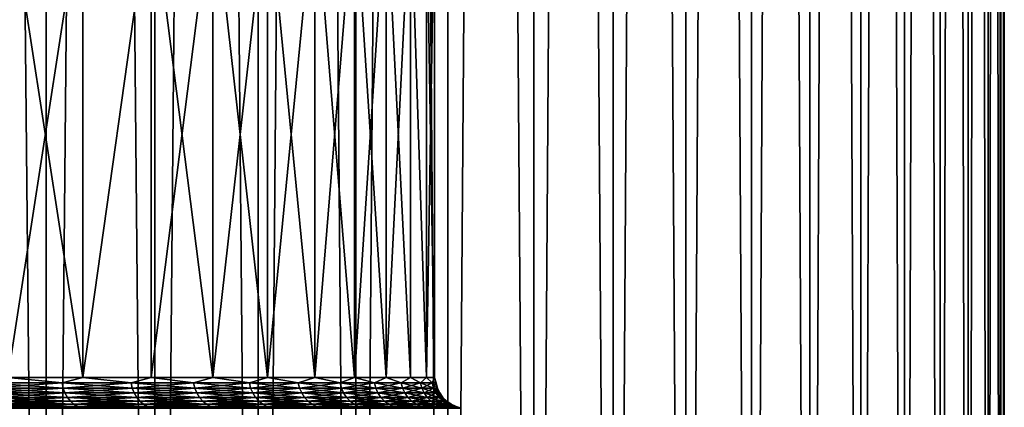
# Model space of a CAD drawing. Header units: metres. Extents: x -30 to 30, y -76 to 64.
# Tile 256 of 256: x 13.48 to 23, y -37.09 to -33.34. Entities that reach past the tile are written whole.
import ezdxf

# ---------------------------------------------------------------- set-up
doc = ezdxf.new("R2010")
doc.units = ezdxf.units.M
doc.layers.add('solid_508511', color=7, linetype='CONTINUOUS')

msp = doc.modelspace()

# ---------------------------------------------------------------- linework, layer by layer
at = {"layer": 'solid_508511'}
for points in [[(12.638689, -54, 19.216232), (13.734632, -54, 18.448845), (12.638735, 57.5, 19.2162)], [(12.638689, -54, -19.216232), (12.638735, 57.5, -19.2162), (13.734634, 57.5, -18.448843)], [(13.734632, -54, -18.448845), (12.638689, -54, -19.216232), (13.734634, 57.5, -18.448843)], [(13.734632, -54, 18.448845), (13.734634, 57.5, 18.448843), (12.638735, 57.5, 19.2162)], [(13.734632, -54, 18.448845), (14.784101, -54, 17.619034), (13.734634, 57.5, 18.448843)], [(13.734632, -54, -18.448845), (13.734634, 57.5, -18.448843), (14.784093, 57.5, -17.619038)], [(14.784101, -54, -17.619034), (13.734632, -54, -18.448845), (14.784093, 57.5, -17.619038)], [(14.784101, -54, 17.619034), (14.784093, 57.5, 17.619038), (13.734634, 57.5, 18.448843)], [(15.783545, -54, 16.729607), (15.78357, 57.5, 16.72958), (14.784093, 57.5, 17.619038)], [(14.784101, -54, 17.619034), (15.783545, -54, 16.729607), (14.784093, 57.5, 17.619038)], [(14.784101, -54, -17.619034), (14.784093, 57.5, -17.619038), (15.78357, 57.5, -16.72958)], [(15.783545, -54, -16.729607), (14.784101, -54, -17.619034), (15.78357, 57.5, -16.72958)], [(15.783545, -54, 16.729607), (16.729582, -54, 15.783569), (15.78357, 57.5, 16.72958)], [(15.783545, -54, -16.729607), (15.78357, 57.5, -16.72958), (16.729612, 57.5, -15.783537)], [(16.729582, -54, -15.783569), (15.783545, -54, -16.729607), (16.729612, 57.5, -15.783537)], [(16.729582, -54, 15.783569), (16.729612, 57.5, 15.783537), (15.78357, 57.5, 16.72958)], [(16.729582, -54, 15.783569), (17.619013, -54, 14.784127), (16.729612, 57.5, 15.783537)], [(16.729582, -54, -15.783569), (16.729612, 57.5, -15.783537), (17.618999, 57.5, -14.784141)], [(17.619013, -54, -14.784127), (16.729582, -54, -15.783569), (17.618999, 57.5, -14.784141)], [(17.619013, -54, 14.784127), (17.618999, 57.5, 14.784141), (16.729612, 57.5, 15.783537)], [(18.448824, -54, 13.734659), (18.448826, 57.5, 13.734654), (17.618999, 57.5, 14.784141)], [(17.619013, -54, 14.784127), (18.448824, -54, 13.734659), (17.618999, 57.5, 14.784141)], [(17.619013, -54, -14.784127), (17.618999, 57.5, -14.784141), (18.448826, 57.5, -13.734654)], [(18.448824, -54, -13.734659), (17.619013, -54, -14.784127), (18.448826, 57.5, -13.734654)], [(18.448824, -54, 13.734659), (19.216213, -54, 12.638717), (18.448826, 57.5, 13.734654)], [(18.448824, -54, -13.734659), (18.448826, 57.5, -13.734654), (19.216236, 57.5, -12.638679)], [(19.216213, -54, -12.638717), (18.448824, -54, -13.734659), (19.216236, 57.5, -12.638679)], [(19.216213, -54, 12.638717), (19.216236, 57.5, 12.638679), (18.448826, 57.5, 13.734654)], [(19.216213, -54, 12.638717), (19.918579, -54, 11.50001), (19.216236, 57.5, 12.638679)], [(19.216213, -54, -12.638717), (19.216236, 57.5, -12.638679), (19.918585, 57.5, -11.5)], [(19.918579, -54, -11.50001), (19.216213, -54, -12.638717), (19.918585, 57.5, -11.5)], [(19.918579, -54, 11.50001), (19.918585, 57.5, 11.5), (19.216236, 57.5, 12.638679)], [(19.918579, -54, 11.50001), (20.553547, -54, 10.32239), (19.918585, 57.5, 11.5)], [(19.918579, -54, -11.50001), (19.918585, 57.5, -11.5), (20.553535, 57.5, -10.32241)], [(20.553547, -54, -10.32239), (19.918579, -54, -11.50001), (20.553535, 57.5, -10.32241)], [(20.553547, -54, 10.32239), (20.553535, 57.5, 10.32241), (19.918585, 57.5, 11.5)], [(21.118967, -54, 9.109844), (21.118973, 57.5, 9.109824), (20.553535, 57.5, 10.32241)], [(20.553547, -54, 10.32239), (21.118967, -54, 9.109844), (20.553535, 57.5, 10.32241)], [(20.553547, -54, -10.32239), (20.553535, 57.5, -10.32241), (21.118973, 57.5, -9.109824)], [(21.118967, -54, -9.109844), (20.553547, -54, -10.32239), (21.118973, 57.5, -9.109824)], [(21.118967, -54, 9.109844), (21.612926, -54, 7.866474), (21.118973, 57.5, 9.109824)], [(21.118967, -54, -9.109844), (21.118973, 57.5, -9.109824), (21.612942, 57.5, -7.866432)], [(21.612926, -54, -7.866474), (21.118967, -54, -9.109844), (21.612942, 57.5, -7.866432)], [(21.612926, -54, 7.866474), (21.612942, 57.5, 7.866432), (21.118973, 57.5, 9.109824)], [(21.612926, -54, 7.866474), (22.033756, -54, 6.596485), (21.612942, 57.5, 7.866432)], [(21.612926, -54, -7.866474), (21.612942, 57.5, -7.866432), (22.033751, 57.5, -6.596501)], [(22.033756, -54, -6.596485), (21.612926, -54, -7.866474), (22.033751, 57.5, -6.596501)], [(22.033756, -54, 6.596485), (22.033751, 57.5, 6.596501), (21.612942, 57.5, 7.866432)], [(22.38003, -54, 5.304174), (22.380026, 57.5, 5.304183), (22.033751, 57.5, 6.596501)], [(22.033756, -54, 6.596485), (22.38003, -54, 5.304174), (22.033751, 57.5, 6.596501)], [(22.033756, -54, -6.596485), (22.033751, 57.5, -6.596501), (22.380026, 57.5, -5.304183)], [(22.38003, -54, -5.304174), (22.033756, -54, -6.596485), (22.380026, 57.5, -5.304183)], [(22.650578, -54, 3.993914), (22.650581, 57.5, 3.993881), (22.380026, 57.5, 5.304183)], [(22.38003, -54, 5.304174), (22.650578, -54, 3.993914), (22.380026, 57.5, 5.304183)], [(22.38003, -54, -5.304174), (22.380026, 57.5, -5.304183), (22.650581, 57.5, -3.993881)], [(22.650578, -54, -3.993914), (22.38003, -54, -5.304174), (22.650581, 57.5, -3.993881)], [(22.650578, -54, 3.993914), (22.844482, -54, 2.670141), (22.650581, 57.5, 3.993881)], [(22.650578, -54, -3.993914), (22.650581, 57.5, -3.993881), (22.844484, 57.5, -2.67012)], [(22.844482, -54, -2.670141), (22.650578, -54, -3.993914), (22.844484, 57.5, -2.67012)], [(22.844482, -54, 2.670141), (22.844484, 57.5, 2.67012), (22.650581, 57.5, 3.993881)], [(22.844482, -54, 2.670141), (22.961088, -54, 1.337333), (22.844484, 57.5, 2.67012)], [(22.844482, -54, -2.670141), (22.844484, 57.5, -2.67012), (22.961084, 57.5, -1.337366)], [(22.961088, -54, -1.337333), (22.844482, -54, -2.670141), (22.961084, 57.5, -1.337366)], [(22.961088, -54, 1.337333), (22.961084, 57.5, 1.337366), (22.844484, 57.5, 2.67012)], [(23, -54, 0), (22.999998, 57.5), (22.961084, 57.5, 1.337366)], [(22.961088, -54, 1.337333), (23, -54, 0), (22.961084, 57.5, 1.337366)], [(22.961088, -54, -1.337333), (22.961084, 57.5, -1.337366), (22.999998, 57.5)], [(23, -54, 0), (22.961088, -54, -1.337333), (22.999998, 57.5)], [(13.363903, -36.799999, -11.298499), (14.088717, -36.799999, -10.380657), (13.364126, -32.099998, -11.298238)], [(13.363904, -36.799999, 11.298499), (13.364126, -32.099998, 11.298238), (14.088665, -32.099998, 10.380736)], [(14.088717, -36.799999, 10.380657), (13.363904, -36.799999, 11.298499), (14.088665, -32.099998, 10.380736)], [(14.088717, -36.799999, -10.380657), (14.088665, -32.099998, -10.380736), (13.364126, -32.099998, -11.298238)], [(14.088717, -36.799999, -10.380657), (14.750553, -32.099998, -9.416533), (14.088665, -32.099998, -10.380736)], [(14.088717, -36.799999, 10.380657), (14.088665, -32.099998, 10.380736), (14.750553, -32.099998, 9.416533)], [(14.088717, -36.799999, -10.380657), (14.750608, -36.799999, -9.416451), (14.750553, -32.099998, -9.416533)], [(14.750608, -36.799999, 9.416451), (14.088717, -36.799999, 10.380657), (14.750553, -32.099998, 9.416533)], [(15.346619, -36.799999, -8.410191), (15.346813, -32.099998, -8.40984), (14.750553, -32.099998, -9.416533)], [(14.750608, -36.799999, -9.416451), (15.346619, -36.799999, -8.410191), (14.750553, -32.099998, -9.416533)], [(14.750608, -36.799999, 9.416451), (14.750553, -32.099998, 9.416533), (15.346813, -32.099998, 8.40984)], [(15.346619, -36.799999, 8.410191), (14.750608, -36.799999, 9.416451), (15.346813, -32.099998, 8.40984)], [(15.346619, -36.799999, -8.410191), (15.874087, -36.799999, -7.366367), (15.346813, -32.099998, -8.40984)], [(15.346619, -36.799999, 8.410191), (15.346813, -32.099998, 8.40984), (15.873957, -32.099998, 7.366646)], [(15.874087, -36.799999, 7.366367), (15.346619, -36.799999, 8.410191), (15.873957, -32.099998, 7.366646)], [(15.874087, -36.799999, -7.366367), (15.873957, -32.099998, -7.366646), (15.346813, -32.099998, -8.40984)], [(16.330658, -36.799999, -6.289644), (16.330685, -32.099998, -6.289562), (15.873957, -32.099998, -7.366646)], [(15.874087, -36.799999, -7.366367), (16.330658, -36.799999, -6.289644), (15.873957, -32.099998, -7.366646)], [(15.874087, -36.799999, 7.366367), (15.873957, -32.099998, 7.366646), (16.330685, -32.099998, 6.289562)], [(16.330658, -36.799999, 6.289644), (15.874087, -36.799999, 7.366367), (16.330685, -32.099998, 6.289562)], [(16.330658, -36.799999, -6.289644), (16.714293, -36.799999, -5.184829), (16.330685, -32.099998, -6.289562)], [(16.330658, -36.799999, 6.289644), (16.330685, -32.099998, 6.289562), (16.714403, -32.099998, 5.184477)], [(16.714293, -36.799999, 5.184829), (16.330658, -36.799999, 6.289644), (16.714403, -32.099998, 5.184477)], [(16.714293, -36.799999, -5.184829), (16.714403, -32.099998, -5.184477), (16.330685, -32.099998, -6.289562)], [(16.714293, -36.799999, -5.184829), (17.023275, -36.799999, -4.056858), (16.714403, -32.099998, -5.184477)], [(16.714293, -36.799999, 5.184829), (16.714403, -32.099998, 5.184477), (17.023172, -32.099998, 4.057268)], [(17.023275, -36.799999, 4.056858), (16.714293, -36.799999, 5.184829), (17.023172, -32.099998, 4.057268)], [(17.023275, -36.799999, -4.056858), (17.023172, -32.099998, -4.057268), (16.714403, -32.099998, -5.184477)], [(17.256229, -36.799999, -2.910767), (17.256266, -32.099998, -2.910505), (17.023172, -32.099998, -4.057268)], [(17.023275, -36.799999, -4.056858), (17.256229, -36.799999, -2.910767), (17.023172, -32.099998, -4.057268)], [(17.023275, -36.799999, 4.056858), (17.023172, -32.099998, 4.057268), (17.256266, -32.099998, 2.910505)], [(17.256229, -36.799999, 2.910767), (17.023275, -36.799999, 4.056858), (17.256266, -32.099998, 2.910505)], [(17.256229, -36.799999, -2.910767), (17.412111, -36.799999, -1.751677), (17.256266, -32.099998, -2.910505)], [(17.412111, -36.799999, 1.751677), (17.256229, -36.799999, 2.910767), (17.256266, -32.099998, 2.910505)], [(17.412111, -36.799999, -1.751677), (17.41213, -32.099998, -1.751501), (17.256266, -32.099998, -2.910505)], [(17.412111, -36.799999, 1.751677), (17.256266, -32.099998, 2.910505), (17.41213, -32.099998, 1.751501)], [(17.412111, -36.799999, -1.751677), (17.490227, -36.799999, -0.584763), (17.41213, -32.099998, -1.751501)], [(17.412111, -36.799999, 1.751677), (17.41213, -32.099998, 1.751501), (17.490206, -32.099998, 0.58516)], [(17.490227, -36.799999, 0.584763), (17.412111, -36.799999, 1.751677), (17.490206, -32.099998, 0.58516)], [(17.490227, -36.799999, -0.584763), (17.490206, -32.099998, -0.58516), (17.41213, -32.099998, -1.751501)], [(17.490227, -36.799999, 0.584763), (17.490206, -32.099998, 0.58516), (17.490206, -32.099998, -0.58516)], [(17.490227, -36.799999, -0.584763), (17.490227, -36.799999, 0.584763), (17.490206, -32.099998, -0.58516)], [(13.8873, -36.852093, 10.656099), (13.160624, -36.852093, 11.541557), (13.363904, -36.799999, 11.298499)], [(13.160624, -36.852093, -11.541557), (13.8873, -36.852093, -10.656099), (13.363903, -36.799999, -11.298499)], [(13.8873, -36.852093, -10.656099), (14.088717, -36.799999, -10.380657), (13.363903, -36.799999, -11.298499)], [(13.8873, -36.852093, 10.656099), (13.363904, -36.799999, 11.298499), (14.088717, -36.799999, 10.380657)], [(14.554508, -36.852093, 9.725011), (13.8873, -36.852093, 10.656099), (14.088717, -36.799999, 10.380657)], [(13.8873, -36.852093, -10.656099), (14.554508, -36.852093, -9.725011), (14.088717, -36.799999, -10.380657)], [(14.554508, -36.852093, 9.725011), (14.088717, -36.799999, 10.380657), (14.750608, -36.799999, 9.416451)], [(14.554508, -36.852093, -9.725011), (14.750608, -36.799999, -9.416451), (14.088717, -36.799999, -10.380657)], [(15.159391, -36.852093, 8.752279), (14.554508, -36.852093, 9.725011), (14.750608, -36.799999, 9.416451)], [(14.554508, -36.852093, -9.725011), (15.159391, -36.852093, -8.752279), (14.750608, -36.799999, -9.416451)], [(15.159391, -36.852093, 8.752279), (14.750608, -36.799999, 9.416451), (15.346619, -36.799999, 8.410191)], [(15.159391, -36.852093, -8.752279), (15.346619, -36.799999, -8.410191), (14.750608, -36.799999, -9.416451)], [(15.699361, -36.852093, 7.742068), (15.159391, -36.852093, 8.752279), (15.346619, -36.799999, 8.410191)], [(15.159391, -36.852093, -8.752279), (15.699361, -36.852093, -7.742068), (15.346619, -36.799999, -8.410191)], [(15.699361, -36.852093, 7.742068), (15.346619, -36.799999, 8.410191), (15.874087, -36.799999, 7.366367)], [(15.699361, -36.852093, -7.742068), (15.874087, -36.799999, -7.366367), (15.346619, -36.799999, -8.410191)], [(16.172102, -36.852093, 6.698704), (15.699361, -36.852093, 7.742068), (15.874087, -36.799999, 7.366367)], [(15.699361, -36.852093, -7.742068), (16.172102, -36.852093, -6.698704), (15.874087, -36.799999, -7.366367)], [(16.172102, -36.852093, 6.698704), (15.874087, -36.799999, 7.366367), (16.330658, -36.799999, 6.289644)], [(16.172102, -36.852093, -6.698704), (16.330658, -36.799999, -6.289644), (15.874087, -36.799999, -7.366367)], [(16.575594, -36.852093, 5.626656), (16.172102, -36.852093, 6.698704), (16.330658, -36.799999, 6.289644)], [(16.172102, -36.852093, -6.698704), (16.575594, -36.852093, -5.626656), (16.330658, -36.799999, -6.289644)], [(16.575594, -36.852093, 5.626656), (16.330658, -36.799999, 6.289644), (16.714293, -36.799999, 5.184829)], [(16.575594, -36.852093, -5.626656), (16.714293, -36.799999, -5.184829), (16.330658, -36.799999, -6.289644)], [(16.908104, -36.852093, 4.530513), (16.575594, -36.852093, 5.626656), (16.714293, -36.799999, 5.184829)], [(16.575594, -36.852093, -5.626656), (16.908104, -36.852093, -4.530513), (16.714293, -36.799999, -5.184829)], [(16.908104, -36.852093, 4.530513), (16.714293, -36.799999, 5.184829), (17.023275, -36.799999, 4.056858)], [(16.908104, -36.852093, -4.530513), (17.023275, -36.799999, -4.056858), (16.714293, -36.799999, -5.184829)], [(17.168213, -36.852093, 3.41497), (16.908104, -36.852093, 4.530513), (17.023275, -36.799999, 4.056858)], [(16.908104, -36.852093, -4.530513), (17.168213, -36.852093, -3.41497), (17.023275, -36.799999, -4.056858)], [(17.168213, -36.852093, 3.41497), (17.023275, -36.799999, 4.056858), (17.256229, -36.799999, 2.910767)], [(17.168213, -36.852093, -3.41497), (17.256229, -36.799999, -2.910767), (17.023275, -36.799999, -4.056858)], [(17.354803, -36.852093, 2.284803), (17.168213, -36.852093, 3.41497), (17.256229, -36.799999, 2.910767)], [(17.168213, -36.852093, -3.41497), (17.354803, -36.852093, -2.284803), (17.256229, -36.799999, -2.910767)], [(17.354803, -36.852093, 2.284803), (17.256229, -36.799999, 2.910767), (17.412111, -36.799999, 1.751677)], [(17.354803, -36.852093, -2.284803), (17.412111, -36.799999, -1.751677), (17.256229, -36.799999, -2.910767)], [(17.467079, -36.852093, 1.144853), (17.354803, -36.852093, 2.284803), (17.412111, -36.799999, 1.751677)], [(17.354803, -36.852093, -2.284803), (17.467079, -36.852093, -1.144853), (17.412111, -36.799999, -1.751677)], [(17.467079, -36.852093, 1.144853), (17.412111, -36.799999, 1.751677), (17.490227, -36.799999, 0.584763)], [(17.467079, -36.852093, -1.144853), (17.490227, -36.799999, -0.584763), (17.412111, -36.799999, -1.751677)], [(17.504559, -36.852093), (17.467079, -36.852093, 1.144853), (17.490227, -36.799999, 0.584763)], [(17.467079, -36.852093, -1.144853), (17.504559, -36.852093), (17.490227, -36.799999, -0.584763)], [(17.504559, -36.852093), (17.490227, -36.799999, 0.584763), (17.490227, -36.799999, -0.584763)], [(13.170813, -36.902657, 11.550492), (13.160624, -36.852093, 11.541557), (13.8873, -36.852093, 10.656099)], [(13.898051, -36.902657, -10.66435), (13.8873, -36.852093, -10.656099), (13.160624, -36.852093, -11.541557)], [(13.170813, -36.902657, -11.550492), (13.898051, -36.902657, -10.66435), (13.160624, -36.852093, -11.541557)], [(13.898051, -36.902657, 10.66435), (13.170813, -36.902657, 11.550492), (13.8873, -36.852093, 10.656099)], [(13.187454, -36.950092, 11.565087), (13.170813, -36.902657, 11.550492), (13.898051, -36.902657, 10.66435)], [(13.915612, -36.950092, -10.677824), (13.898051, -36.902657, -10.66435), (13.170813, -36.902657, -11.550492)], [(13.187454, -36.950092, -11.565087), (13.915612, -36.950092, -10.677824), (13.170813, -36.902657, -11.550492)], [(13.915612, -36.950092, 10.677824), (13.187454, -36.950092, 11.565087), (13.898051, -36.902657, 10.66435)], [(13.898051, -36.902657, 10.66435), (13.8873, -36.852093, 10.656099), (14.554508, -36.852093, 9.725011)], [(14.565776, -36.902657, -9.73254), (14.554508, -36.852093, -9.725011), (13.8873, -36.852093, -10.656099)], [(13.898051, -36.902657, -10.66435), (14.565776, -36.902657, -9.73254), (13.8873, -36.852093, -10.656099)], [(14.565776, -36.902657, 9.73254), (13.898051, -36.902657, 10.66435), (14.554508, -36.852093, 9.725011)], [(13.915612, -36.950092, 10.677824), (13.898051, -36.902657, 10.66435), (14.565776, -36.902657, 9.73254)], [(14.584181, -36.950092, -9.744838), (14.565776, -36.902657, -9.73254), (13.898051, -36.902657, -10.66435)], [(13.915612, -36.950092, -10.677824), (14.584181, -36.950092, -9.744838), (13.898051, -36.902657, -10.66435)], [(14.584181, -36.950092, 9.744838), (13.915612, -36.950092, 10.677824), (14.565776, -36.902657, 9.73254)], [(14.565776, -36.902657, 9.73254), (14.554508, -36.852093, 9.725011), (15.159391, -36.852093, 8.752279)], [(15.171128, -36.902657, -8.759055), (15.159391, -36.852093, -8.752279), (14.554508, -36.852093, -9.725011)], [(14.565776, -36.902657, -9.73254), (15.171128, -36.902657, -8.759055), (14.554508, -36.852093, -9.725011)], [(15.171128, -36.902657, 8.759055), (14.565776, -36.902657, 9.73254), (15.159391, -36.852093, 8.752279)], [(14.584181, -36.950092, 9.744838), (14.565776, -36.902657, 9.73254), (15.171128, -36.902657, 8.759055)], [(15.190297, -36.950092, -8.770123), (15.171128, -36.902657, -8.759055), (14.565776, -36.902657, -9.73254)], [(14.584181, -36.950092, -9.744838), (15.190297, -36.950092, -8.770123), (14.565776, -36.902657, -9.73254)], [(15.190297, -36.950092, 8.770123), (14.584181, -36.950092, 9.744838), (15.171128, -36.902657, 8.759055)], [(15.171128, -36.902657, 8.759055), (15.159391, -36.852093, 8.752279), (15.699361, -36.852093, 7.742068)], [(15.711515, -36.902657, -7.748062), (15.699361, -36.852093, -7.742068), (15.159391, -36.852093, -8.752279)], [(15.171128, -36.902657, -8.759055), (15.711515, -36.902657, -7.748062), (15.159391, -36.852093, -8.752279)], [(15.711515, -36.902657, 7.748062), (15.171128, -36.902657, 8.759055), (15.699361, -36.852093, 7.742068)], [(15.190297, -36.950092, 8.770123), (15.171128, -36.902657, 8.759055), (15.711515, -36.902657, 7.748062)], [(15.731367, -36.950092, -7.757852), (15.711515, -36.902657, -7.748062), (15.171128, -36.902657, -8.759055)], [(15.190297, -36.950092, -8.770123), (15.731367, -36.950092, -7.757852), (15.171128, -36.902657, -8.759055)], [(15.731367, -36.950092, 7.757852), (15.190297, -36.950092, 8.770123), (15.711515, -36.902657, 7.748062)], [(15.711515, -36.902657, 7.748062), (15.699361, -36.852093, 7.742068), (16.172102, -36.852093, 6.698704)], [(16.184624, -36.902657, -6.70389), (16.172102, -36.852093, -6.698704), (15.699361, -36.852093, -7.742068)], [(15.711515, -36.902657, -7.748062), (16.184624, -36.902657, -6.70389), (15.699361, -36.852093, -7.742068)], [(16.184624, -36.902657, 6.70389), (15.711515, -36.902657, 7.748062), (16.172102, -36.852093, 6.698704)], [(15.731367, -36.950092, 7.757852), (15.711515, -36.902657, 7.748062), (16.184624, -36.902657, 6.70389)], [(16.205072, -36.950092, -6.712361), (16.184624, -36.902657, -6.70389), (15.711515, -36.902657, -7.748062)], [(15.731367, -36.950092, -7.757852), (16.205072, -36.950092, -6.712361), (15.711515, -36.902657, -7.748062)], [(16.205072, -36.950092, 6.712361), (15.731367, -36.950092, 7.757852), (16.184624, -36.902657, 6.70389)], [(16.184624, -36.902657, 6.70389), (16.172102, -36.852093, 6.698704), (16.575594, -36.852093, 5.626656)], [(16.588427, -36.902657, -5.631012), (16.575594, -36.852093, -5.626656), (16.172102, -36.852093, -6.698704)], [(16.184624, -36.902657, -6.70389), (16.588427, -36.902657, -5.631012), (16.172102, -36.852093, -6.698704)], [(16.588427, -36.902657, 5.631012), (16.184624, -36.902657, 6.70389), (16.575594, -36.852093, 5.626656)], [(16.205072, -36.950092, 6.712361), (16.184624, -36.902657, 6.70389), (16.588427, -36.902657, 5.631012)], [(16.609386, -36.950092, -5.638127), (16.588427, -36.902657, -5.631012), (16.184624, -36.902657, -6.70389)], [(16.205072, -36.950092, -6.712361), (16.609386, -36.950092, -5.638127), (16.184624, -36.902657, -6.70389)], [(16.609386, -36.950092, 5.638127), (16.205072, -36.950092, 6.712361), (16.588427, -36.902657, 5.631012)], [(16.588427, -36.902657, 5.631012), (16.575594, -36.852093, 5.626656), (16.908104, -36.852093, 4.530513)], [(16.921194, -36.902657, -4.53402), (16.908104, -36.852093, -4.530513), (16.575594, -36.852093, -5.626656)], [(16.588427, -36.902657, -5.631012), (16.921194, -36.902657, -4.53402), (16.575594, -36.852093, -5.626656)], [(16.921194, -36.902657, 4.53402), (16.588427, -36.902657, 5.631012), (16.908104, -36.852093, 4.530513)], [(16.609386, -36.950092, 5.638127), (16.588427, -36.902657, 5.631012), (16.921194, -36.902657, 4.53402)], [(16.942575, -36.950092, -4.53975), (16.921194, -36.902657, -4.53402), (16.588427, -36.902657, -5.631012)], [(16.609386, -36.950092, -5.638127), (16.942575, -36.950092, -4.53975), (16.588427, -36.902657, -5.631012)], [(16.942575, -36.950092, 4.53975), (16.609386, -36.950092, 5.638127), (16.921194, -36.902657, 4.53402)], [(16.921194, -36.902657, 4.53402), (16.908104, -36.852093, 4.530513), (17.168213, -36.852093, 3.41497)], [(17.181505, -36.902657, -3.417614), (17.168213, -36.852093, -3.41497), (16.908104, -36.852093, -4.530513)], [(16.921194, -36.902657, -4.53402), (17.181505, -36.902657, -3.417614), (16.908104, -36.852093, -4.530513)], [(17.181505, -36.902657, 3.417614), (16.921194, -36.902657, 4.53402), (17.168213, -36.852093, 3.41497)], [(16.942575, -36.950092, 4.53975), (16.921194, -36.902657, 4.53402), (17.181505, -36.902657, 3.417614)], [(17.203215, -36.950092, -3.421932), (17.181505, -36.902657, -3.417614), (16.921194, -36.902657, -4.53402)], [(16.942575, -36.950092, -4.53975), (17.203215, -36.950092, -3.421932), (16.921194, -36.902657, -4.53402)], [(17.203215, -36.950092, 3.421932), (16.942575, -36.950092, 4.53975), (17.181505, -36.902657, 3.417614)], [(17.181505, -36.902657, 3.417614), (17.168213, -36.852093, 3.41497), (17.354803, -36.852093, 2.284803)], [(17.36824, -36.902657, -2.286572), (17.354803, -36.852093, -2.284803), (17.168213, -36.852093, -3.41497)], [(17.181505, -36.902657, -3.417614), (17.36824, -36.902657, -2.286572), (17.168213, -36.852093, -3.41497)], [(17.36824, -36.902657, 2.286572), (17.181505, -36.902657, 3.417614), (17.354803, -36.852093, 2.284803)], [(17.203215, -36.950092, 3.421932), (17.181505, -36.902657, 3.417614), (17.36824, -36.902657, 2.286572)], [(17.390186, -36.950092, -2.289461), (17.36824, -36.902657, -2.286572), (17.181505, -36.902657, -3.417614)], [(17.203215, -36.950092, -3.421932), (17.390186, -36.950092, -2.289461), (17.181505, -36.902657, -3.417614)], [(17.390186, -36.950092, 2.289461), (17.203215, -36.950092, 3.421932), (17.36824, -36.902657, 2.286572)], [(17.36824, -36.902657, 2.286572), (17.354803, -36.852093, 2.284803), (17.467079, -36.852093, 1.144853)], [(17.480602, -36.902657, -1.145739), (17.467079, -36.852093, -1.144853), (17.354803, -36.852093, -2.284803)], [(17.36824, -36.902657, -2.286572), (17.480602, -36.902657, -1.145739), (17.354803, -36.852093, -2.284803)], [(17.480602, -36.902657, 1.145739), (17.36824, -36.902657, 2.286572), (17.467079, -36.852093, 1.144853)], [(17.390186, -36.950092, 2.289461), (17.36824, -36.902657, 2.286572), (17.480602, -36.902657, 1.145739)], [(17.502689, -36.950092, -1.147187), (17.480602, -36.902657, -1.145739), (17.36824, -36.902657, -2.286572)], [(17.390186, -36.950092, -2.289461), (17.502689, -36.950092, -1.147187), (17.36824, -36.902657, -2.286572)], [(17.502689, -36.950092, 1.147187), (17.390186, -36.950092, 2.289461), (17.480602, -36.902657, 1.145739)], [(17.480602, -36.902657, 1.145739), (17.467079, -36.852093, 1.144853), (17.504559, -36.852093)], [(17.51811, -36.902657), (17.504559, -36.852093), (17.467079, -36.852093, -1.144853)], [(17.480602, -36.902657, -1.145739), (17.51811, -36.902657), (17.467079, -36.852093, -1.144853)], [(17.51811, -36.902657), (17.480602, -36.902657, 1.145739), (17.504559, -36.852093)], [(17.502689, -36.950092, 1.147187), (17.480602, -36.902657, 1.145739), (17.51811, -36.902657)], [(17.540245, -36.950092), (17.51811, -36.902657), (17.480602, -36.902657, -1.145739)], [(17.502689, -36.950092, -1.147187), (17.540245, -36.950092), (17.480602, -36.902657, -1.145739)], [(17.540245, -36.950092), (17.502689, -36.950092, 1.147187), (17.51811, -36.902657)], [(13.210042, -36.992958, 11.584896), (13.187454, -36.950092, 11.565087), (13.915612, -36.950092, 10.677824)], [(13.939446, -36.992958, -10.696114), (13.915612, -36.950092, -10.677824), (13.187454, -36.950092, -11.565087)], [(13.210042, -36.992958, -11.584896), (13.939446, -36.992958, -10.696114), (13.187454, -36.950092, -11.565087)], [(13.939446, -36.992958, 10.696114), (13.210042, -36.992958, 11.584896), (13.915612, -36.950092, 10.677824)], [(13.237887, -37.029949, 11.609316), (13.210042, -36.992958, 11.584896), (13.939446, -36.992958, 10.696114)], [(13.968829, -37.029949, -10.718659), (13.939446, -36.992958, -10.696114), (13.210042, -36.992958, -11.584896)], [(13.237887, -37.029949, -11.609316), (13.968829, -37.029949, -10.718659), (13.210042, -36.992958, -11.584896)], [(13.968829, -37.029949, 10.718659), (13.237887, -37.029949, 11.609316), (13.939446, -36.992958, 10.696114)], [(13.270144, -37.059937, 11.637603), (13.237887, -37.029949, 11.609316), (13.968829, -37.029949, 10.718659)], [(14.002867, -37.059937, -10.744778), (13.968829, -37.029949, -10.718659), (13.237887, -37.029949, -11.609316)], [(13.270144, -37.059937, -11.637603), (14.002867, -37.059937, -10.744778), (13.237887, -37.029949, -11.609316)], [(14.002867, -37.059937, 10.744778), (13.270144, -37.059937, 11.637603), (13.968829, -37.029949, 10.718659)], [(13.939446, -36.992958, 10.696114), (13.915612, -36.950092, 10.677824), (14.584181, -36.950092, 9.744838)], [(14.60916, -36.992958, -9.761529), (14.584181, -36.950092, -9.744838), (13.915612, -36.950092, -10.677824)], [(13.939446, -36.992958, -10.696114), (14.60916, -36.992958, -9.761529), (13.915612, -36.950092, -10.677824)], [(14.60916, -36.992958, 9.761529), (13.939446, -36.992958, 10.696114), (14.584181, -36.950092, 9.744838)], [(13.968829, -37.029949, 10.718659), (13.939446, -36.992958, 10.696114), (14.60916, -36.992958, 9.761529)], [(14.639955, -37.029949, -9.782105), (14.60916, -36.992958, -9.761529), (13.939446, -36.992958, -10.696114)], [(13.968829, -37.029949, -10.718659), (14.639955, -37.029949, -9.782105), (13.939446, -36.992958, -10.696114)], [(14.639955, -37.029949, 9.782105), (13.968829, -37.029949, 10.718659), (14.60916, -36.992958, 9.761529)], [(14.002867, -37.059937, 10.744778), (13.968829, -37.029949, 10.718659), (14.639955, -37.029949, 9.782105)], [(14.675627, -37.059937, -9.805941), (14.639955, -37.029949, -9.782105), (13.968829, -37.029949, -10.718659)], [(14.002867, -37.059937, -10.744778), (14.675627, -37.059937, -9.805941), (13.968829, -37.029949, -10.718659)], [(14.675627, -37.059937, 9.805941), (14.002867, -37.059937, 10.744778), (14.639955, -37.029949, 9.782105)], [(14.60916, -36.992958, 9.761529), (14.584181, -36.950092, 9.744838), (15.190297, -36.950092, 8.770123)], [(15.216315, -36.992958, -8.785144), (15.190297, -36.950092, -8.770123), (14.584181, -36.950092, -9.744838)], [(14.60916, -36.992958, -9.761529), (15.216315, -36.992958, -8.785144), (14.584181, -36.950092, -9.744838)], [(15.216315, -36.992958, 8.785144), (14.60916, -36.992958, 9.761529), (15.190297, -36.950092, 8.770123)], [(14.639955, -37.029949, 9.782105), (14.60916, -36.992958, 9.761529), (15.216315, -36.992958, 8.785144)], [(15.24839, -37.029949, -8.803662), (15.216315, -36.992958, -8.785144), (14.60916, -36.992958, -9.761529)], [(14.639955, -37.029949, -9.782105), (15.24839, -37.029949, -8.803662), (14.60916, -36.992958, -9.761529)], [(15.24839, -37.029949, 8.803662), (14.639955, -37.029949, 9.782105), (15.216315, -36.992958, 8.785144)], [(14.675627, -37.059937, 9.805941), (14.639955, -37.029949, 9.782105), (15.24839, -37.029949, 8.803662)], [(15.285544, -37.059937, -8.825113), (15.24839, -37.029949, -8.803662), (14.639955, -37.029949, -9.782105)], [(14.675627, -37.059937, -9.805941), (15.285544, -37.059937, -8.825113), (14.639955, -37.029949, -9.782105)], [(15.285544, -37.059937, 8.825113), (14.675627, -37.059937, 9.805941), (15.24839, -37.029949, 8.803662)], [(15.216315, -36.992958, 8.785144), (15.190297, -36.950092, 8.770123), (15.731367, -36.950092, 7.757852)], [(15.758312, -36.992958, -7.77114), (15.731367, -36.950092, -7.757852), (15.190297, -36.950092, -8.770123)], [(15.216315, -36.992958, -8.785144), (15.758312, -36.992958, -7.77114), (15.190297, -36.950092, -8.770123)], [(15.758312, -36.992958, 7.77114), (15.216315, -36.992958, 8.785144), (15.731367, -36.950092, 7.757852)], [(15.24839, -37.029949, 8.803662), (15.216315, -36.992958, 8.785144), (15.758312, -36.992958, 7.77114)], [(15.791529, -37.029949, -7.78752), (15.758312, -36.992958, -7.77114), (15.216315, -36.992958, -8.785144)], [(15.24839, -37.029949, -8.803662), (15.791529, -37.029949, -7.78752), (15.216315, -36.992958, -8.785144)], [(15.791529, -37.029949, 7.78752), (15.24839, -37.029949, 8.803662), (15.758312, -36.992958, 7.77114)], [(15.285544, -37.059937, 8.825113), (15.24839, -37.029949, 8.803662), (15.791529, -37.029949, 7.78752)], [(15.830008, -37.059937, -7.806496), (15.791529, -37.029949, -7.78752), (15.24839, -37.029949, -8.803662)], [(15.285544, -37.059937, -8.825113), (15.830008, -37.059937, -7.806496), (15.24839, -37.029949, -8.803662)], [(15.830008, -37.059937, 7.806496), (15.285544, -37.059937, 8.825113), (15.791529, -37.029949, 7.78752)], [(15.758312, -36.992958, 7.77114), (15.731367, -36.950092, 7.757852), (16.205072, -36.950092, 6.712361)], [(16.23283, -36.992958, -6.723858), (16.205072, -36.950092, -6.712361), (15.731367, -36.950092, -7.757852)], [(15.758312, -36.992958, -7.77114), (16.23283, -36.992958, -6.723858), (15.731367, -36.950092, -7.757852)], [(16.23283, -36.992958, 6.723858), (15.758312, -36.992958, 7.77114), (16.205072, -36.950092, 6.712361)], [(15.791529, -37.029949, 7.78752), (15.758312, -36.992958, 7.77114), (16.23283, -36.992958, 6.723858)], [(16.267046, -37.029949, -6.738031), (16.23283, -36.992958, -6.723858), (15.758312, -36.992958, -7.77114)], [(15.791529, -37.029949, -7.78752), (16.267046, -37.029949, -6.738031), (15.758312, -36.992958, -7.77114)], [(16.267046, -37.029949, 6.738031), (15.791529, -37.029949, 7.78752), (16.23283, -36.992958, 6.723858)], [(15.830008, -37.059937, 7.806496), (15.791529, -37.029949, 7.78752), (16.267046, -37.029949, 6.738031)], [(16.306683, -37.059937, -6.754449), (16.267046, -37.029949, -6.738031), (15.791529, -37.029949, -7.78752)], [(15.830008, -37.059937, -7.806496), (16.306683, -37.059937, -6.754449), (15.791529, -37.029949, -7.78752)], [(16.306683, -37.059937, 6.754449), (15.830008, -37.059937, 7.806496), (16.267046, -37.029949, 6.738031)], [(16.23283, -36.992958, 6.723858), (16.205072, -36.950092, 6.712361), (16.609386, -36.950092, 5.638127)], [(16.637835, -36.992958, -5.647784), (16.609386, -36.950092, -5.638127), (16.205072, -36.950092, -6.712361)], [(16.23283, -36.992958, -6.723858), (16.637835, -36.992958, -5.647784), (16.205072, -36.950092, -6.712361)], [(16.637835, -36.992958, 5.647784), (16.23283, -36.992958, 6.723858), (16.609386, -36.950092, 5.638127)], [(16.267046, -37.029949, 6.738031), (16.23283, -36.992958, 6.723858), (16.637835, -36.992958, 5.647784)], [(16.672905, -37.029949, -5.659689), (16.637835, -36.992958, -5.647784), (16.23283, -36.992958, -6.723858)], [(16.267046, -37.029949, -6.738031), (16.672905, -37.029949, -5.659689), (16.23283, -36.992958, -6.723858)], [(16.672905, -37.029949, 5.659689), (16.267046, -37.029949, 6.738031), (16.637835, -36.992958, 5.647784)], [(16.306683, -37.059937, 6.754449), (16.267046, -37.029949, 6.738031), (16.672905, -37.029949, 5.659689)], [(16.713531, -37.059937, -5.67348), (16.672905, -37.029949, -5.659689), (16.267046, -37.029949, -6.738031)], [(16.306683, -37.059937, -6.754449), (16.713531, -37.059937, -5.67348), (16.267046, -37.029949, -6.738031)], [(16.713531, -37.059937, 5.67348), (16.306683, -37.059937, 6.754449), (16.672905, -37.029949, 5.659689)], [(16.637835, -36.992958, 5.647784), (16.609386, -36.950092, 5.638127), (16.942575, -36.950092, 4.53975)], [(16.971594, -36.992958, -4.547525), (16.942575, -36.950092, -4.53975), (16.609386, -36.950092, -5.638127)], [(16.637835, -36.992958, -5.647784), (16.971594, -36.992958, -4.547525), (16.609386, -36.950092, -5.638127)], [(16.971594, -36.992958, 4.547525), (16.637835, -36.992958, 5.647784), (16.942575, -36.950092, 4.53975)], [(16.672905, -37.029949, 5.659689), (16.637835, -36.992958, 5.647784), (16.971594, -36.992958, 4.547525)], [(17.00737, -37.029949, -4.557111), (16.971594, -36.992958, -4.547525), (16.637835, -36.992958, -5.647784)], [(16.672905, -37.029949, -5.659689), (17.00737, -37.029949, -4.557111), (16.637835, -36.992958, -5.647784)], [(17.00737, -37.029949, 4.557111), (16.672905, -37.029949, 5.659689), (16.971594, -36.992958, 4.547525)], [(16.713531, -37.059937, 5.67348), (16.672905, -37.029949, 5.659689), (17.00737, -37.029949, 4.557111)], [(17.048809, -37.059937, -4.568215), (17.00737, -37.029949, -4.557111), (16.672905, -37.029949, -5.659689)], [(16.713531, -37.059937, -5.67348), (17.048809, -37.059937, -4.568215), (16.672905, -37.029949, -5.659689)], [(17.048809, -37.059937, 4.568215), (16.713531, -37.059937, 5.67348), (17.00737, -37.029949, 4.557111)], [(16.971594, -36.992958, 4.547525), (16.942575, -36.950092, 4.53975), (17.203215, -36.950092, 3.421932)], [(17.232679, -36.992958, -3.427793), (17.203215, -36.950092, -3.421932), (16.942575, -36.950092, -4.53975)], [(16.971594, -36.992958, -4.547525), (17.232679, -36.992958, -3.427793), (16.942575, -36.950092, -4.53975)], [(17.232679, -36.992958, 3.427793), (16.971594, -36.992958, 4.547525), (17.203215, -36.950092, 3.421932)], [(17.00737, -37.029949, 4.557111), (16.971594, -36.992958, 4.547525), (17.232679, -36.992958, 3.427793)], [(17.269005, -37.029949, -3.435019), (17.232679, -36.992958, -3.427793), (16.971594, -36.992958, -4.547525)], [(17.00737, -37.029949, -4.557111), (17.269005, -37.029949, -3.435019), (16.971594, -36.992958, -4.547525)], [(17.269005, -37.029949, 3.435019), (17.00737, -37.029949, 4.557111), (17.232679, -36.992958, 3.427793)], [(17.048809, -37.059937, 4.568215), (17.00737, -37.029949, 4.557111), (17.269005, -37.029949, 3.435019)], [(17.311083, -37.059937, -3.443388), (17.269005, -37.029949, -3.435019), (17.00737, -37.029949, -4.557111)], [(17.048809, -37.059937, -4.568215), (17.311083, -37.059937, -3.443388), (17.00737, -37.029949, -4.557111)], [(17.311083, -37.059937, 3.443388), (17.048809, -37.059937, 4.568215), (17.269005, -37.029949, 3.435019)], [(17.232679, -36.992958, 3.427793), (17.203215, -36.950092, 3.421932), (17.390186, -36.950092, 2.289461)], [(17.419971, -36.992958, -2.293383), (17.390186, -36.950092, -2.289461), (17.203215, -36.950092, -3.421932)], [(17.232679, -36.992958, -3.427793), (17.419971, -36.992958, -2.293383), (17.203215, -36.950092, -3.421932)], [(17.419971, -36.992958, 2.293383), (17.232679, -36.992958, 3.427793), (17.390186, -36.950092, 2.289461)], [(17.269005, -37.029949, 3.435019), (17.232679, -36.992958, 3.427793), (17.419971, -36.992958, 2.293383)], [(17.456692, -37.029949, -2.298217), (17.419971, -36.992958, -2.293383), (17.232679, -36.992958, -3.427793)], [(17.269005, -37.029949, -3.435019), (17.456692, -37.029949, -2.298217), (17.232679, -36.992958, -3.427793)], [(17.456692, -37.029949, 2.298217), (17.269005, -37.029949, 3.435019), (17.419971, -36.992958, 2.293383)], [(17.311083, -37.059937, 3.443388), (17.269005, -37.029949, 3.435019), (17.456692, -37.029949, 2.298217)], [(17.499228, -37.059937, -2.303817), (17.456692, -37.029949, -2.298217), (17.269005, -37.029949, -3.435019)], [(17.311083, -37.059937, -3.443388), (17.499228, -37.059937, -2.303817), (17.269005, -37.029949, -3.435019)], [(17.499228, -37.059937, 2.303817), (17.311083, -37.059937, 3.443388), (17.456692, -37.029949, 2.298217)], [(17.419971, -36.992958, 2.293383), (17.390186, -36.950092, 2.289461), (17.502689, -36.950092, 1.147187)], [(17.532669, -36.992958, -1.149152), (17.502689, -36.950092, -1.147187), (17.390186, -36.950092, -2.289461)], [(17.419971, -36.992958, -2.293383), (17.532669, -36.992958, -1.149152), (17.390186, -36.950092, -2.289461)], [(17.532669, -36.992958, 1.149152), (17.419971, -36.992958, 2.293383), (17.502689, -36.950092, 1.147187)], [(17.456692, -37.029949, 2.298217), (17.419971, -36.992958, 2.293383), (17.532669, -36.992958, 1.149152)], [(17.569626, -37.029949, -1.151574), (17.532669, -36.992958, -1.149152), (17.419971, -36.992958, -2.293383)], [(17.456692, -37.029949, -2.298217), (17.569626, -37.029949, -1.151574), (17.419971, -36.992958, -2.293383)], [(17.569626, -37.029949, 1.151574), (17.456692, -37.029949, 2.298217), (17.532669, -36.992958, 1.149152)], [(17.499228, -37.059937, 2.303817), (17.456692, -37.029949, 2.298217), (17.569626, -37.029949, 1.151574)], [(17.612436, -37.059937, -1.15438), (17.569626, -37.029949, -1.151574), (17.456692, -37.029949, -2.298217)], [(17.499228, -37.059937, -2.303817), (17.612436, -37.059937, -1.15438), (17.456692, -37.029949, -2.298217)], [(17.612436, -37.059937, 1.15438), (17.499228, -37.059937, 2.303817), (17.569626, -37.029949, 1.151574)], [(17.532669, -36.992958, 1.149152), (17.502689, -36.950092, 1.147187), (17.540245, -36.950092)], [(17.570288, -36.992958), (17.540245, -36.950092), (17.502689, -36.950092, -1.147187)], [(17.532669, -36.992958, -1.149152), (17.570288, -36.992958), (17.502689, -36.950092, -1.147187)], [(17.570288, -36.992958), (17.532669, -36.992958, 1.149152), (17.540245, -36.950092)], [(17.569626, -37.029949, 1.151574), (17.532669, -36.992958, 1.149152), (17.570288, -36.992958)], [(17.607325, -37.029949), (17.570288, -36.992958), (17.532669, -36.992958, -1.149152)], [(17.569626, -37.029949, -1.151574), (17.607325, -37.029949), (17.532669, -36.992958, -1.149152)], [(17.607325, -37.029949), (17.569626, -37.029949, 1.151574), (17.570288, -36.992958)], [(17.612436, -37.059937, 1.15438), (17.569626, -37.029949, 1.151574), (17.607325, -37.029949)], [(17.650227, -37.059937), (17.607325, -37.029949), (17.569626, -37.029949, -1.151574)], [(17.612436, -37.059937, -1.15438), (17.650227, -37.059937), (17.569626, -37.029949, -1.151574)], [(17.650227, -37.059937), (17.612436, -37.059937, 1.15438), (17.607325, -37.029949)], [(13.305827, -37.082016, 11.668898), (13.270144, -37.059937, 11.637603), (14.002867, -37.059937, 10.744778)], [(14.040521, -37.082016, -10.77367), (14.002867, -37.059937, -10.744778), (13.270144, -37.059937, -11.637603)], [(13.305827, -37.082016, -11.668898), (14.040521, -37.082016, -10.77367), (13.270144, -37.059937, -11.637603)], [(14.040521, -37.082016, 10.77367), (13.305827, -37.082016, 11.668898), (14.002867, -37.059937, 10.744778)], [(13.343853, -37.095505, 11.702246), (13.305827, -37.082016, 11.668898), (14.040521, -37.082016, 10.77367)], [(14.080647, -37.095505, -10.804461), (14.040521, -37.082016, -10.77367), (13.305827, -37.082016, -11.668898)], [(13.343853, -37.095505, -11.702246), (14.080647, -37.095505, -10.804461), (13.305827, -37.082016, -11.668898)], [(14.080647, -37.095505, 10.804461), (13.343853, -37.095505, 11.702246), (14.040521, -37.082016, 10.77367)], [(14.040521, -37.082016, 10.77367), (14.002867, -37.059937, 10.744778), (14.675627, -37.059937, 9.805941)], [(14.715091, -37.082016, -9.83231), (14.675627, -37.059937, -9.805941), (14.002867, -37.059937, -10.744778)], [(14.040521, -37.082016, -10.77367), (14.715091, -37.082016, -9.83231), (14.002867, -37.059937, -10.744778)], [(14.715091, -37.082016, 9.83231), (14.040521, -37.082016, 10.77367), (14.675627, -37.059937, 9.805941)], [(14.080647, -37.095505, 10.804461), (14.040521, -37.082016, 10.77367), (14.715091, -37.082016, 9.83231)], [(14.757144, -37.095505, -9.860409), (14.715091, -37.082016, -9.83231), (14.040521, -37.082016, -10.77367)], [(14.080647, -37.095505, -10.804461), (14.757144, -37.095505, -9.860409), (14.040521, -37.082016, -10.77367)], [(14.757144, -37.095505, 9.860409), (14.080647, -37.095505, 10.804461), (14.715091, -37.082016, 9.83231)], [(14.715091, -37.082016, 9.83231), (14.675627, -37.059937, 9.805941), (15.285544, -37.059937, 8.825113)], [(15.326649, -37.082016, -8.848845), (15.285544, -37.059937, -8.825113), (14.675627, -37.059937, -9.805941)], [(14.715091, -37.082016, -9.83231), (15.326649, -37.082016, -8.848845), (14.675627, -37.059937, -9.805941)], [(15.326649, -37.082016, 8.848845), (14.715091, -37.082016, 9.83231), (15.285544, -37.059937, 8.825113)], [(14.757144, -37.095505, 9.860409), (14.715091, -37.082016, 9.83231), (15.326649, -37.082016, 8.848845)], [(15.37045, -37.095505, -8.874133), (15.326649, -37.082016, -8.848845), (14.715091, -37.082016, -9.83231)], [(14.757144, -37.095505, -9.860409), (15.37045, -37.095505, -8.874133), (14.715091, -37.082016, -9.83231)], [(15.37045, -37.095505, 8.874133), (14.757144, -37.095505, 9.860409), (15.326649, -37.082016, 8.848845)], [(15.326649, -37.082016, 8.848845), (15.285544, -37.059937, 8.825113), (15.830008, -37.059937, 7.806496)], [(15.872575, -37.082016, -7.827488), (15.830008, -37.059937, -7.806496), (15.285544, -37.059937, -8.825113)], [(15.326649, -37.082016, -8.848845), (15.872575, -37.082016, -7.827488), (15.285544, -37.059937, -8.825113)], [(15.872575, -37.082016, 7.827488), (15.326649, -37.082016, 8.848845), (15.830008, -37.059937, 7.806496)], [(15.37045, -37.095505, 8.874133), (15.326649, -37.082016, 8.848845), (15.872575, -37.082016, 7.827488)], [(15.917936, -37.095505, -7.849857), (15.872575, -37.082016, -7.827488), (15.326649, -37.082016, -8.848845)], [(15.37045, -37.095505, -8.874133), (15.917936, -37.095505, -7.849857), (15.326649, -37.082016, -8.848845)], [(15.917936, -37.095505, 7.849857), (15.37045, -37.095505, 8.874133), (15.872575, -37.082016, 7.827488)], [(15.872575, -37.082016, 7.827488), (15.830008, -37.059937, 7.806496), (16.306683, -37.059937, 6.754449)], [(16.350533, -37.082016, -6.772613), (16.306683, -37.059937, -6.754449), (15.830008, -37.059937, -7.806496)], [(15.872575, -37.082016, -7.827488), (16.350533, -37.082016, -6.772613), (15.830008, -37.059937, -7.806496)], [(16.350533, -37.082016, 6.772613), (15.872575, -37.082016, 7.827488), (16.306683, -37.059937, 6.754449)], [(15.917936, -37.095505, 7.849857), (15.872575, -37.082016, 7.827488), (16.350533, -37.082016, 6.772613)], [(16.397261, -37.095505, -6.791967), (16.350533, -37.082016, -6.772613), (15.872575, -37.082016, -7.827488)], [(15.917936, -37.095505, -7.849857), (16.397261, -37.095505, -6.791967), (15.872575, -37.082016, -7.827488)], [(16.397261, -37.095505, 6.791967), (15.917936, -37.095505, 7.849857), (16.350533, -37.082016, 6.772613)], [(16.350533, -37.082016, 6.772613), (16.306683, -37.059937, 6.754449), (16.713531, -37.059937, 5.67348)], [(16.758474, -37.082016, -5.688736), (16.713531, -37.059937, -5.67348), (16.306683, -37.059937, -6.754449)], [(16.350533, -37.082016, -6.772613), (16.758474, -37.082016, -5.688736), (16.306683, -37.059937, -6.754449)], [(16.758474, -37.082016, 5.688736), (16.350533, -37.082016, 6.772613), (16.713531, -37.059937, 5.67348)], [(16.397261, -37.095505, 6.791967), (16.350533, -37.082016, 6.772613), (16.758474, -37.082016, 5.688736)], [(16.806368, -37.095505, -5.704993), (16.758474, -37.082016, -5.688736), (16.350533, -37.082016, -6.772613)], [(16.397261, -37.095505, -6.791967), (16.806368, -37.095505, -5.704993), (16.350533, -37.082016, -6.772613)], [(16.806368, -37.095505, 5.704993), (16.397261, -37.095505, 6.791967), (16.758474, -37.082016, 5.688736)], [(16.758474, -37.082016, 5.688736), (16.713531, -37.059937, 5.67348), (17.048809, -37.059937, 4.568215)], [(17.094656, -37.082016, -4.580499), (17.048809, -37.059937, -4.568215), (16.713531, -37.059937, -5.67348)], [(16.758474, -37.082016, -5.688736), (17.094656, -37.082016, -4.580499), (16.713531, -37.059937, -5.67348)], [(17.094656, -37.082016, 4.580499), (16.758474, -37.082016, 5.688736), (17.048809, -37.059937, 4.568215)], [(16.806368, -37.095505, 5.704993), (16.758474, -37.082016, 5.688736), (17.094656, -37.082016, 4.580499)], [(17.143509, -37.095505, -4.593589), (17.094656, -37.082016, -4.580499), (16.758474, -37.082016, -5.688736)], [(16.806368, -37.095505, -5.704993), (17.143509, -37.095505, -4.593589), (16.758474, -37.082016, -5.688736)], [(17.143509, -37.095505, 4.593589), (16.806368, -37.095505, 5.704993), (17.094656, -37.082016, 4.580499)], [(17.094656, -37.082016, 4.580499), (17.048809, -37.059937, 4.568215), (17.311083, -37.059937, 3.443388)], [(17.357634, -37.082016, -3.452648), (17.311083, -37.059937, -3.443388), (17.048809, -37.059937, -4.568215)], [(17.094656, -37.082016, -4.580499), (17.357634, -37.082016, -3.452648), (17.048809, -37.059937, -4.568215)], [(17.357634, -37.082016, 3.452648), (17.094656, -37.082016, 4.580499), (17.311083, -37.059937, 3.443388)], [(17.143509, -37.095505, 4.593589), (17.094656, -37.082016, 4.580499), (17.357634, -37.082016, 3.452648)], [(17.407238, -37.095505, -3.462515), (17.357634, -37.082016, -3.452648), (17.094656, -37.082016, -4.580499)], [(17.143509, -37.095505, -4.593589), (17.407238, -37.095505, -3.462515), (17.094656, -37.082016, -4.580499)], [(17.407238, -37.095505, 3.462515), (17.143509, -37.095505, 4.593589), (17.357634, -37.082016, 3.452648)], [(17.357634, -37.082016, 3.452648), (17.311083, -37.059937, 3.443388), (17.499228, -37.059937, 2.303817)], [(17.546284, -37.082016, -2.310012), (17.499228, -37.059937, -2.303817), (17.311083, -37.059937, -3.443388)], [(17.357634, -37.082016, -3.452648), (17.546284, -37.082016, -2.310012), (17.311083, -37.059937, -3.443388)], [(17.546284, -37.082016, 2.310012), (17.357634, -37.082016, 3.452648), (17.499228, -37.059937, 2.303817)], [(17.407238, -37.095505, 3.462515), (17.357634, -37.082016, 3.452648), (17.546284, -37.082016, 2.310012)], [(17.596428, -37.095505, -2.316614), (17.546284, -37.082016, -2.310012), (17.357634, -37.082016, -3.452648)], [(17.407238, -37.095505, -3.462515), (17.596428, -37.095505, -2.316614), (17.357634, -37.082016, -3.452648)], [(17.596428, -37.095505, 2.316614), (17.407238, -37.095505, 3.462515), (17.546284, -37.082016, 2.310012)], [(17.546284, -37.082016, 2.310012), (17.499228, -37.059937, 2.303817), (17.612436, -37.059937, 1.15438)], [(17.659798, -37.082016, -1.157484), (17.612436, -37.059937, -1.15438), (17.499228, -37.059937, -2.303817)], [(17.546284, -37.082016, -2.310012), (17.659798, -37.082016, -1.157484), (17.499228, -37.059937, -2.303817)], [(17.659798, -37.082016, 1.157484), (17.546284, -37.082016, 2.310012), (17.612436, -37.059937, 1.15438)], [(17.596428, -37.095505, 2.316614), (17.546284, -37.082016, 2.310012), (17.659798, -37.082016, 1.157484)], [(17.710266, -37.095505, -1.160792), (17.659798, -37.082016, -1.157484), (17.546284, -37.082016, -2.310012)], [(17.596428, -37.095505, -2.316614), (17.710266, -37.095505, -1.160792), (17.546284, -37.082016, -2.310012)], [(17.710266, -37.095505, 1.160792), (17.596428, -37.095505, 2.316614), (17.659798, -37.082016, 1.157484)], [(17.659798, -37.082016, 1.157484), (17.612436, -37.059937, 1.15438), (17.650227, -37.059937)], [(17.697689, -37.082016), (17.650227, -37.059937), (17.612436, -37.059937, -1.15438)], [(17.659798, -37.082016, -1.157484), (17.697689, -37.082016), (17.612436, -37.059937, -1.15438)], [(17.697689, -37.082016), (17.659798, -37.082016, 1.157484), (17.650227, -37.059937)], [(17.710266, -37.095505, 1.160792), (17.659798, -37.082016, 1.157484), (17.697689, -37.082016)], [(17.748266, -37.095505), (17.697689, -37.082016), (17.659798, -37.082016, -1.157484)], [(17.710266, -37.095505, -1.160792), (17.748266, -37.095505), (17.659798, -37.082016, -1.157484)], [(17.748266, -37.095505), (17.710266, -37.095505, 1.160792), (17.697689, -37.082016)]]:
    msp.add_3dface(points, dxfattribs=at)

doc.saveas('drawing.dxf')
